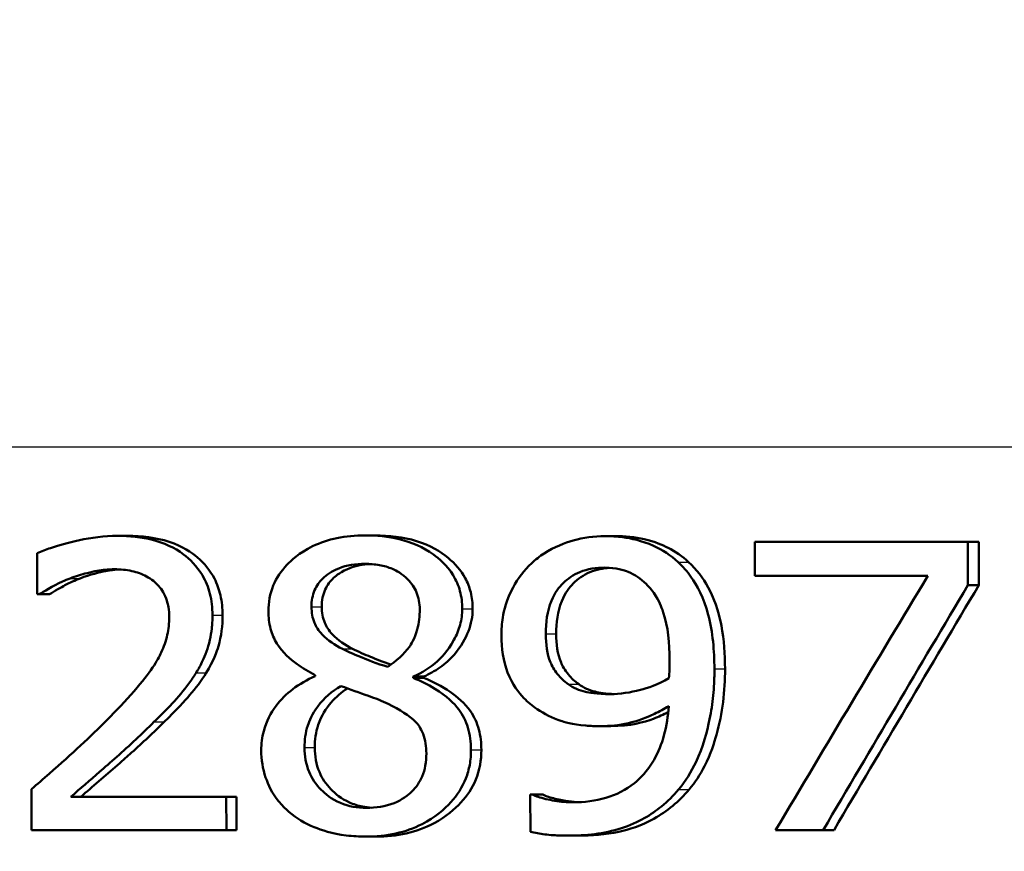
# Model space of a CAD drawing. Header units: millimetres. Extents: x 100 to 2000, y 93 to 2870.
# Tile 17 of 35: x 651.12 to 659.66, y 1535.57 to 1542.79. Entities that reach past the tile are written whole.
import ezdxf

# ---------------------------------------------------------------- set-up
doc = ezdxf.new("R2010")
doc.units = ezdxf.units.MM
doc.header["$LTSCALE"] = 10
for name, color, linetype, lineweight in [('Dimensions(ISO)', 7, 'Continuous', 25), ('Visible Edges(ISO)', 7, 'Continuous', 50), ('Visible Tangent Edges(ISO)', 7, 'Continuous', 25)]:
    doc.layers.add(name, color=color, linetype=linetype, lineweight=lineweight)
doc.styles.add('Text_3.5mm', font='arial.ttf', dxfattribs={"width": 0.9})
doc.dimstyles.new('KS-STANDARD', dxfattribs={"dimscale": 10, "dimtxt": 3.5, "dimasz": 2.5, "dimexe": 3.175, "dimexo": 0, "dimgap": 0.8, "dimtad": 1, "dimdec": 1, "dimrnd": 1e-08, "dimtxsty": 'Text_3.5mm', "dimcen": 0.09, "dimdle": 10, "dimclrd": 7, "dimclre": 7, "dimclrt": 7, "dimadec": 0, "dimazin": 2, "dimtfac": 0.714286, "dimtdec": 4, "dimtmove": 0, "dimatfit": 3, "dimfxl": 0, "dimtolj": 1, "dimlwd": 25, "dimlwe": 25, "dimarcsym": 0})

# ---------------------------------------------------------------- blocks, each defined once
blk = doc.blocks.new('*D7')
at = {"layer": 'Defpoints', "color": 0, "linetype": 'Continuous'}
for p in [(1000.1316, 1734.2363), (1092.792, 1734.2363), (653.366, 1454.56)]:
    blk.add_point(p, dxfattribs=at)
at = {"layer": 'Dimensions(ISO)', "color": 7, "linetype": 'Continuous', "lineweight": 25}
for p, q in [((1000.1316, 1734.2363), (1124.542, 1734.2363)), ((1092.792, 1479.56), (1092.792, 1709.2363)), ((653.366, 1454.56), (1124.542, 1454.56))]:
    blk.add_line(p, q, dxfattribs=at)
at = {"layer": 'Dimensions(ISO)', "color": 7, "linetype": 'Continuous'}
for points in [[(1088.6254, 1709.2363), (1096.9587, 1709.2363), (1092.792, 1734.2363)], [(1088.6254, 1479.56), (1096.9587, 1479.56), (1092.792, 1454.56)]]:
    blk.add_solid(points, dxfattribs=at)
at = {"layer": 'Dimensions(ISO)', "color": 7, "linetype": 'Continuous', "lineweight": 25, "insert": (1066.922, 1568.3647), "char_height": 35, "attachment_point": 4, "rotation": 90, "style": 'Text_3.5mm'}
blk.add_mtext('\\A1;280', dxfattribs=at)

msp = doc.modelspace()

# ---------------------------------------------------------------- linework, layer by layer
at = {"layer": 'Visible Edges(ISO)'}
for p, q in [((651.9698, 1538.3083), (652.0571, 1538.3083)), ((654.1132, 1538.3123), (654.2023, 1538.3123)), ((656.1943, 1538.3063), (656.2856, 1538.3063)), ((657.4948, 1538.2556), (659.3415, 1538.2556)), ((657.4948, 1538.2556), (657.496, 1537.9619)), ((659.3431, 1537.8808), (659.3415, 1538.2556)), ((659.3415, 1538.2556), (659.4365, 1538.2556)), ((659.4365, 1538.2556), (659.4381, 1537.8808)), ((651.2719, 1538.1584), (651.2732, 1537.8018)), ((658.9958, 1537.9619), (657.496, 1537.9619)), ((659.3431, 1537.8808), (659.4381, 1537.8808)), ((651.293, 1537.8018), (651.2732, 1537.8018)), ((651.293, 1537.8018), (651.3798, 1537.8018)), ((653.6822, 1537.1008), (653.6822, 1537.0907)), ((654.5328, 1537.0765), (654.5327, 1537.0867)), ((654.5327, 1537.0867), (654.6223, 1537.0867)), ((654.5328, 1537.0765), (654.6223, 1537.0765)), ((654.6223, 1537.0867), (654.6223, 1537.0765)), ((656.1548, 1536.6572), (656.246, 1536.6572)), ((651.2223, 1536.1102), (651.2237, 1535.7556)), ((651.5645, 1536.0453), (652.9117, 1536.0453)), ((652.9128, 1535.7556), (652.9117, 1536.0453)), ((652.9117, 1536.0453), (652.9998, 1536.0453)), ((652.9998, 1536.0453), (653.0009, 1535.7556)), ((655.5477, 1536.0636), (655.566, 1536.0636)), ((655.5477, 1536.0636), (655.5489, 1535.7414)), ((655.566, 1536.0636), (655.6566, 1536.0636)), ((652.9128, 1535.7556), (651.2237, 1535.7556)), ((652.9128, 1535.7556), (653.0009, 1535.7556)), ((654.1233, 1535.6989), (654.2125, 1535.6989)), ((655.8706, 1535.707), (655.9615, 1535.707)), ((658.0886, 1535.7556), (657.6757, 1535.7556)), ((658.0886, 1535.7556), (658.182, 1535.7556))]:
    msp.add_line(p, q, dxfattribs=at)
for centre, major_axis, ratio, start_param, end_param in [((652.2613, 1490.09), (-44.7037, -90.8604), 0.167217, 4.241645, 4.269839), ((652.2738, 1488.6224), (-44.6562, -92.4324), 0.165451, 4.232114, 4.258943), ((652.2706, 1488.6157), (-44.4669, -92.0406), 0.165451, 4.229357, 4.256344)]:
    msp.add_ellipse(centre, major_axis=major_axis, ratio=ratio, start_param=start_param, end_param=end_param, dxfattribs=at)
for points, knots in [([(651.9698, 1538.3083), (651.7355, 1538.3083), (651.5149, 1538.2448), (651.3491, 1538.1899), (651.3088, 1538.175), (651.2719, 1538.1584)], [-0.05247142, -0.05247142, -0.05247142, -0.05247142, -0.0121494, -0.0121494, 0, 0, 0, 0]), ([(652.7916, 1537.6215), (652.7914, 1537.6839), (652.7848, 1537.7462), (652.7554, 1537.8629), (652.7341, 1537.9163), (652.6565, 1538.0487), (652.5947, 1538.1073), (652.4612, 1538.2077), (652.3701, 1538.2479), (652.1747, 1538.2985), (652.0714, 1538.3083), (651.9698, 1538.3083)], [-0.1058257, -0.1058257, -0.1058257, -0.1058257, -0.092733, -0.092733, -0.0805766, -0.0805766, -0.0605252, -0.0605252, -0.0304683, -0.0304683, 0, 0, 0, 0]), ([(652.0571, 1538.3083), (652.1777, 1538.3083), (652.301, 1538.2946), (652.5351, 1538.2177), (652.6125, 1538.1633), (652.722, 1538.0699), (652.7719, 1538.0088), (652.832, 1537.8916), (652.8492, 1537.8434), (652.8737, 1537.737), (652.8794, 1537.6793), (652.8796, 1537.6215)], [0, 0, 0, 0, 0.0361779, 0.0361779, 0.0738718, 0.0738718, 0.121377, 0.121377, 0.1518091, 0.1518091, 0.1860228, 0.1860228, 0.1860228, 0.1860228]), ([(654.1132, 1538.3123), (654.0317, 1538.3123), (653.95, 1538.3054), (653.7974, 1538.2735), (653.727, 1538.2505), (653.5437, 1538.1611), (653.4715, 1538.092), (653.3872, 1538.0033), (653.347, 1537.944), (653.2901, 1537.8057), (653.2772, 1537.7309), (653.2775, 1537.6539)], [-0.07784759, -0.07784759, -0.07784759, -0.07784759, -0.06842149, -0.06842149, -0.05982318, -0.05982318, -0.04484958, -0.04484958, -0.02309886, -0.02309886, 0, 0, 0, 0]), ([(654.9582, 1537.6762), (654.958, 1537.7282), (654.9518, 1537.7797), (654.925, 1537.8783), (654.9053, 1537.9239), (654.8248, 1538.0554), (654.7538, 1538.1136), (654.6197, 1538.2112), (654.5184, 1538.254), (654.3137, 1538.3031), (654.2129, 1538.3123), (654.1132, 1538.3123)], [-0.09594154, -0.09594154, -0.09594154, -0.09594154, -0.08770092, -0.08770092, -0.0797599, -0.0797599, -0.06325866, -0.06325866, -0.02995389, -0.02995389, 0, 0, 0, 0]), ([(654.2023, 1538.3123), (654.3227, 1538.3123), (654.4449, 1538.299), (654.6825, 1538.2258), (654.77, 1538.1718), (654.8954, 1538.0683), (654.9466, 1538.01), (655.0046, 1537.9024), (655.0204, 1537.8615), (655.0427, 1537.7719), (655.048, 1537.7243), (655.0482, 1537.6762)], [0, 0, 0, 0, 0.0361706, 0.0361706, 0.0747065, 0.0747065, 0.1102177, 0.1102177, 0.1303239, 0.1303239, 0.1521756, 0.1521756, 0.1521756, 0.1521756]), ([(656.1943, 1538.3063), (656.1011, 1538.3063), (656.0097, 1538.2932), (655.8476, 1538.2472), (655.7561, 1538.2134), (655.6294, 1538.1311), (655.5935, 1538.1029), (655.5604, 1538.0713)], [-0.08464271, -0.08464271, -0.08464271, -0.08464271, -0.04541096, -0.04541096, -0.01377529, -0.01377529, 0, 0, 0, 0]), ([(656.8294, 1538.0814), (656.7658, 1538.14), (656.6942, 1538.1866), (656.5136, 1538.2683), (656.4191, 1538.2873), (656.2995, 1538.3032), (656.2469, 1538.3063), (656.1943, 1538.3063)], [-0.05226118, -0.05226118, -0.05226118, -0.05226118, -0.03638843, -0.03638843, -0.01584921, -0.01584921, 0, 0, 0, 0]), ([(656.2856, 1538.3063), (656.3698, 1538.3063), (656.454, 1538.2983), (656.6286, 1538.2584), (656.6964, 1538.2287), (656.8077, 1538.1721), (656.8675, 1538.1309), (656.9213, 1538.0814)], [0, 0, 0, 0, 0.02539197, 0.02539197, 0.05401777, 0.05401777, 0.09447386, 0.09447386, 0.09447386, 0.09447386]), ([(657.1447, 1537.1555), (657.1441, 1537.3093), (657.1311, 1537.4739), (657.0518, 1537.7738), (656.9927, 1537.8799), (656.9085, 1537.9996), (656.8713, 1538.0426), (656.8294, 1538.0814)], [-0.07042451, -0.07042451, -0.07042451, -0.07042451, -0.04400418, -0.04400418, -0.01719685, -0.01719685, 0, 0, 0, 0]), ([(656.9213, 1538.0814), (656.9899, 1538.0181), (657.0454, 1537.9438), (657.164, 1537.7246), (657.193, 1537.5932), (657.228, 1537.4074), (657.2365, 1537.2789), (657.237, 1537.1555)], [0, 0, 0, 0, 0.0281093, 0.0281093, 0.0749167, 0.0749167, 0.1630698, 0.1630698, 0.1630698, 0.1630698]), ([(651.5573, 1537.9396), (651.6054, 1537.9579), (651.6545, 1537.9733), (651.7693, 1538.0026), (651.8177, 1538.0103), (651.8873, 1538.0172), (651.9158, 1538.0186), (651.9443, 1538.0186)], [-0.03049199, -0.03049199, -0.03049199, -0.03049199, -0.02097219, -0.02097219, -0.00856402, -0.00856402, 0, 0, 0, 0]), ([(651.9871, 1538.0174), (651.9461, 1538.0153), (651.9054, 1538.0103), (651.8139, 1537.9929), (651.733, 1537.9733), (651.6443, 1537.9396)], [0.00446138, 0.00446138, 0.00446138, 0.00446138, 0.01680627, 0.01680627, 0.03238192, 0.03238192, 0.03238192, 0.03238192]), ([(651.9443, 1538.0186), (651.9943, 1538.0186), (652.0445, 1538.014), (652.1373, 1537.9932), (652.1801, 1537.9781), (652.2411, 1537.9451), (652.2611, 1537.9321), (652.28, 1537.9173)], [-0.03591287, -0.03591287, -0.03591287, -0.03591287, -0.02081583, -0.02081583, -0.00719289, -0.00719289, 0, 0, 0, 0]), ([(653.6506, 1537.6924), (653.6505, 1537.7179), (653.6525, 1537.7434), (653.6617, 1537.7919), (653.6685, 1537.8147), (653.6945, 1537.8753), (653.7183, 1537.9091), (653.7786, 1537.9676), (653.8241, 1538.0011), (653.9578, 1538.0545), (654.0351, 1538.0652), (654.1119, 1538.0652)], [-0.08708759, -0.08708759, -0.08708759, -0.08708759, -0.07485761, -0.07485761, -0.06339213, -0.06339213, -0.04321848, -0.04321848, -0.02306583, -0.02306583, 0, 0, 0, 0]), ([(654.1572, 1538.064), (654.0976, 1538.0606), (654.0383, 1538.05), (653.9093, 1538.0009), (653.8645, 1537.9637), (653.812, 1537.915), (653.7872, 1537.8818), (653.7593, 1537.8209), (653.7518, 1537.7974), (653.7415, 1537.7465), (653.7392, 1537.7195), (653.7393, 1537.6924)], [0.0043852, 0.0043852, 0.0043852, 0.0043852, 0.0223124, 0.0223124, 0.0458015, 0.0458015, 0.0793438, 0.0793438, 0.0991219, 0.0991219, 0.1206606, 0.1206606, 0.1206606, 0.1206606]), ([(654.1119, 1538.0652), (654.1551, 1538.0652), (654.1988, 1538.062), (654.2794, 1538.0475), (654.3168, 1538.0371), (654.3874, 1538.0069), (654.4372, 1537.9803), (654.5177, 1537.8975), (654.5435, 1537.8599), (654.5807, 1537.7711), (654.5893, 1537.7223), (654.5895, 1537.6721)], [-0.09441626, -0.09441626, -0.09441626, -0.09441626, -0.07080408, -0.07080408, -0.04974109, -0.04974109, -0.02890628, -0.02890628, -0.01504647, -0.01504647, 0, 0, 0, 0]), ([(655.5604, 1538.0713), (655.495, 1538.0101), (655.4413, 1537.94), (655.341, 1537.7546), (655.3191, 1537.6604), (655.3007, 1537.5479), (655.297, 1537.4956), (655.2972, 1537.4432)], [-0.04788329, -0.04788329, -0.04788329, -0.04788329, -0.0342125, -0.0342125, -0.01571951, -0.01571951, 0, 0, 0, 0]), ([(655.6821, 1537.4574), (655.6817, 1537.5544), (655.6939, 1537.655), (655.7607, 1537.8179), (655.7993, 1537.8651), (655.873, 1537.9388), (655.9223, 1537.9715), (656.0464, 1538.0219), (656.1196, 1538.0328), (656.1931, 1538.0328)], [-0.06962306, -0.06962306, -0.06962306, -0.06962306, -0.05346258, -0.05346258, -0.04031659, -0.04031659, -0.02215604, -0.02215604, 0, 0, 0, 0]), ([(656.2377, 1538.0313), (656.1786, 1538.0273), (656.1203, 1538.0155), (656.0101, 1537.9697), (655.9614, 1537.9368), (655.8894, 1537.8641), (655.8505, 1537.8166), (655.7843, 1537.6528), (655.7725, 1537.5533), (655.7728, 1537.4574)], [0.00469889, 0.00469889, 0.00469889, 0.00469889, 0.02260466, 0.02260466, 0.04062661, 0.04062661, 0.05333648, 0.05333648, 0.06847657, 0.06847657, 0.06847657, 0.06847657]), ([(656.1931, 1538.0328), (656.2934, 1538.0328), (656.3611, 1538.0108), (656.4543, 1537.9737), (656.5065, 1537.9349), (656.5519, 1537.8909)], [-0.03021464, -0.03021464, -0.03021464, -0.03021464, -0.01902724, -0.01902724, 0, 0, 0, 0]), ([(651.293, 1537.8018), (651.3236, 1537.8215), (651.4045, 1537.8735), (651.5127, 1537.9223), (651.5348, 1537.9313), (651.5573, 1537.9396)], [-0.03560935, -0.03560935, -0.03560935, -0.03560935, -0.00718593, -0.00718593, 0, 0, 0, 0]), ([(651.6443, 1537.9396), (651.5991, 1537.923), (651.5554, 1537.9033), (651.4802, 1537.8627), (651.4217, 1537.8288), (651.3798, 1537.8018)], [0, 0, 0, 0, 0.01442126, 0.01442126, 0.02563672, 0.02563672, 0.02563672, 0.02563672]), ([(652.28, 1537.9173), (652.3142, 1537.8905), (652.342, 1537.8582), (652.3926, 1537.7707), (652.4043, 1537.7229), (652.4147, 1537.6612), (652.4169, 1537.6322), (652.417, 1537.6033)], [-0.02638412, -0.02638412, -0.02638412, -0.02638412, -0.01877665, -0.01877665, -0.00867799, -0.00867799, 0, 0, 0, 0]), ([(656.5519, 1537.8909), (656.5854, 1537.8603), (656.6134, 1537.8245), (656.6733, 1537.7253), (656.6936, 1537.6664), (656.742, 1537.5229), (656.7556, 1537.3756), (656.7562, 1537.2305)], [-0.05695269, -0.05695269, -0.05695269, -0.05695269, -0.05169473, -0.05169473, -0.04354074, -0.04354074, 0, 0, 0, 0]), ([(653.2775, 1537.6539), (653.2777, 1537.6027), (653.2832, 1537.5515), (653.3083, 1537.4562), (653.3264, 1537.4131), (653.3997, 1537.2961), (653.4685, 1537.238), (653.5749, 1537.1608), (653.6282, 1537.129), (653.6822, 1537.1008)], [-0.06240016, -0.06240016, -0.06240016, -0.06240016, -0.05045474, -0.05045474, -0.03944516, -0.03944516, -0.0182653, -0.0182653, 0, 0, 0, 0]), ([(653.9181, 1537.3277), (653.8553, 1537.3601), (653.7926, 1537.4011), (653.7103, 1537.4879), (653.6901, 1537.5211), (653.6584, 1537.5976), (653.6508, 1537.6447), (653.6506, 1537.6924)], [-0.04016708, -0.04016708, -0.04016708, -0.04016708, -0.02487013, -0.02487013, -0.0143256, -0.0143256, 0, 0, 0, 0]), ([(653.7393, 1537.6924), (653.7395, 1537.6445), (653.7472, 1537.5973), (653.7792, 1537.5204), (653.7992, 1537.4882), (653.88, 1537.402), (653.9435, 1537.3605), (654.0071, 1537.3277)], [0, 0, 0, 0, 0.01437707, 0.01437707, 0.02499845, 0.02499845, 0.04138189, 0.04138189, 0.04138189, 0.04138189]), ([(654.5895, 1537.6721), (654.5897, 1537.6128), (654.5833, 1537.5536), (654.5457, 1537.4143), (654.5125, 1537.3643), (654.453, 1537.2802), (654.386, 1537.2222), (654.3123, 1537.1717)], [-0.03968028, -0.03968028, -0.03968028, -0.03968028, -0.03439255, -0.03439255, -0.02681683, -0.02681683, 0, 0, 0, 0]), ([(654.5327, 1537.0867), (654.6094, 1537.1213), (654.6811, 1537.1655), (654.7684, 1537.2446), (654.8321, 1537.3057), (654.9088, 1537.4471), (654.9273, 1537.4914), (654.9459, 1537.5599), (654.9504, 1537.5824), (654.9568, 1537.6287), (654.9583, 1537.6524), (654.9582, 1537.6762)], [-0.1471896, -0.1471896, -0.1471896, -0.1471896, -0.0623243, -0.0623243, -0.0284324, -0.0284324, -0.0140247, -0.0140247, -0.007142, -0.007142, 0, 0, 0, 0]), ([(655.0482, 1537.6762), (655.0485, 1537.6088), (655.0354, 1537.5436), (654.9885, 1537.4223), (654.9488, 1537.3468), (654.8505, 1537.235), (654.8094, 1537.1987), (654.7198, 1537.1356), (654.672, 1537.1091), (654.6223, 1537.0867)], [0, 0, 0, 0, 0.02022717, 0.02022717, 0.03903149, 0.03903149, 0.05007577, 0.05007577, 0.06101177, 0.06101177, 0.06101177, 0.06101177]), ([(652.417, 1537.6033), (652.4172, 1537.551), (652.4115, 1537.4993), (652.3883, 1537.396), (652.3706, 1537.3456), (652.3149, 1537.2259), (652.2569, 1537.1279), (652.039, 1536.8774), (651.9571, 1536.7913), (651.8784, 1536.7119)], [-0.1883161, -0.1883161, -0.1883161, -0.1883161, -0.1444186, -0.1444186, -0.0994443, -0.0994443, -0.0335419, -0.0335419, 0, 0, 0, 0]), ([(652.6506, 1537.1211), (652.6716, 1537.1543), (652.6903, 1537.1887), (652.7278, 1537.2694), (652.7526, 1537.3316), (652.7767, 1537.4379), (652.7821, 1537.4712), (652.7877, 1537.5224), (652.7891, 1537.5401), (652.7912, 1537.579), (652.7917, 1537.6003), (652.7916, 1537.6215)], [-0.06223592, -0.06223592, -0.06223592, -0.06223592, -0.04438898, -0.04438898, -0.02181994, -0.02181994, -0.01168873, -0.01168873, -0.00637489, -0.00637489, 0, 0, 0, 0]), ([(652.8796, 1537.6215), (652.8799, 1537.5301), (652.8694, 1537.4387), (652.8292, 1537.3056), (652.8004, 1537.219), (652.7385, 1537.1211)], [0, 0, 0, 0, 0.02741822, 0.02741822, 0.04172249, 0.04172249, 0.04172249, 0.04172249]), ([(655.2972, 1537.4432), (655.2976, 1537.3343), (655.3122, 1537.2236), (655.3919, 1537.0174), (655.4486, 1536.9465), (655.5269, 1536.8651), (655.5653, 1536.8332), (655.6067, 1536.805)], [-0.05230804, -0.05230804, -0.05230804, -0.05230804, -0.03395194, -0.03395194, -0.01505873, -0.01505873, 0, 0, 0, 0]), ([(655.8769, 1537.0218), (655.8426, 1537.0465), (655.8113, 1537.0749), (655.7529, 1537.1465), (655.7346, 1537.183), (655.6934, 1537.2833), (655.6825, 1537.3695), (655.6821, 1537.4574)], [-0.04448121, -0.04448121, -0.04448121, -0.04448121, -0.03618671, -0.03618671, -0.026362, -0.026362, 0, 0, 0, 0]), ([(655.7728, 1537.4574), (655.7732, 1537.3692), (655.7842, 1537.2825), (655.8263, 1537.1808), (655.8454, 1537.1437), (655.9041, 1537.0731), (655.9345, 1537.0457), (655.9678, 1537.0218)], [0, 0, 0, 0, 0.02647291, 0.02647291, 0.03676762, 0.03676762, 0.04506944, 0.04506944, 0.04506944, 0.04506944]), ([(654.3123, 1537.1717), (654.2171, 1537.1994), (654.129, 1537.2356), (654.0449, 1537.2703), (653.9676, 1537.3029), (653.9181, 1537.3277)], [-0.02811606, -0.02811606, -0.02811606, -0.02811606, -0.01664337, -0.01664337, 0, 0, 0, 0]), ([(654.0071, 1537.3277), (654.0514, 1537.3056), (654.1171, 1537.2775), (654.2053, 1537.2407), (654.269, 1537.2147), (654.3397, 1537.1911)], [0, 0, 0, 0, 0.0148801, 0.0148801, 0.02942019, 0.02942019, 0.02942019, 0.02942019]), ([(656.7562, 1537.2305), (656.7562, 1537.2304), (656.7562, 1537.2304), (656.7562, 1537.2234), (656.7562, 1537.2166), (656.7561, 1537.1861), (656.7555, 1537.1619), (656.7539, 1537.1307), (656.7521, 1537.0968), (656.7499, 1537.0725)], [-0.03668149, -0.03668149, -0.03668149, -0.03668149, -0.03661755, -0.03661755, -0.0300294, -0.0300294, -0.00732583, -0.00732583, 0, 0, 0, 0]), ([(656.8327, 1536.1061), (656.8942, 1536.1793), (656.9443, 1536.2606), (657.0457, 1536.4765), (657.0811, 1536.6084), (657.1169, 1536.7858), (657.1269, 1536.8536), (657.1372, 1536.9568), (657.1399, 1536.9919), (657.1439, 1537.0698), (657.1449, 1537.1127), (657.1447, 1537.1555)], [-0.100314, -0.100314, -0.100314, -0.100314, -0.0777073, -0.0777073, -0.0439892, -0.0439892, -0.0234125, -0.0234125, -0.0128607, -0.0128607, 0, 0, 0, 0]), ([(657.237, 1537.1555), (657.2378, 1536.9614), (657.2149, 1536.7696), (657.1446, 1536.5161), (657.113, 1536.4159), (657.0214, 1536.2369), (656.9771, 1536.1685), (656.9246, 1536.1061)], [0, 0, 0, 0, 0.05824294, 0.05824294, 0.0789441, 0.0789441, 0.09310394, 0.09310394, 0.09310394, 0.09310394]), ([(652.2847, 1536.6936), (652.3923, 1536.7982), (652.4987, 1536.9057), (652.6098, 1537.0573), (652.631, 1537.0887), (652.6506, 1537.1211)], [-0.05637346, -0.05637346, -0.05637346, -0.05637346, -0.01136091, -0.01136091, 0, 0, 0, 0]), ([(652.7385, 1537.1211), (652.6962, 1537.0517), (652.6469, 1536.9862), (652.5551, 1536.8809), (652.4767, 1536.795), (652.3722, 1536.6936)], [0, 0, 0, 0, 0.02438599, 0.02438599, 0.04194053, 0.04194053, 0.04194053, 0.04194053]), ([(653.6822, 1537.0907), (653.6134, 1537.0604), (653.5474, 1537.0233), (653.433, 1536.9362), (653.3844, 1536.8883), (653.2986, 1536.7726), (653.2593, 1536.6996), (653.2215, 1536.5598), (653.2146, 1536.5035), (653.2148, 1536.4465)], [-0.09370011, -0.09370011, -0.09370011, -0.09370011, -0.067436, -0.067436, -0.04346064, -0.04346064, -0.01712732, -0.01712732, 0, 0, 0, 0]), ([(655.0337, 1536.4525), (655.0335, 1536.5177), (655.0257, 1536.583), (654.9893, 1536.7025), (654.9632, 1536.7552), (654.8874, 1536.8556), (654.8221, 1536.9197), (654.6608, 1537.0189), (654.5971, 1537.05), (654.5328, 1537.0765)], [-0.1248859, -0.1248859, -0.1248859, -0.1248859, -0.0894099, -0.0894099, -0.0569174, -0.0569174, -0.0209263, -0.0209263, 0, 0, 0, 0]), ([(654.6223, 1537.0765), (654.7025, 1537.0435), (654.782, 1537.0033), (654.9141, 1536.9123), (654.9801, 1536.857), (655.0623, 1536.7385), (655.0861, 1536.6854), (655.117, 1536.5713), (655.1236, 1536.5119), (655.1238, 1536.4525)], [0, 0, 0, 0, 0.02606205, 0.02606205, 0.04819963, 0.04819963, 0.06345256, 0.06345256, 0.07881893, 0.07881893, 0.07881893, 0.07881893]), ([(656.7499, 1537.0725), (656.6576, 1537.018), (656.5639, 1536.9885), (656.4168, 1536.9495), (656.3276, 1536.9347), (656.239, 1536.9347)], [-0.04589887, -0.04589887, -0.04589887, -0.04589887, -0.0267017, -0.0267017, 0, 0, 0, 0]), ([(653.59, 1536.4708), (653.5898, 1536.5362), (653.5984, 1536.6006), (653.6306, 1536.7008), (653.6546, 1536.7619), (653.7591, 1536.9014), (653.828, 1536.9593), (653.9058, 1537.0056)], [-0.09343777, -0.09343777, -0.09343777, -0.09343777, -0.0522832, -0.0522832, -0.02718995, -0.02718995, 0, 0, 0, 0]), ([(653.9621, 1536.9852), (653.9097, 1536.9505), (653.8617, 1536.9099), (653.7773, 1536.8124), (653.7358, 1536.7488), (653.6876, 1536.6049), (653.6784, 1536.5383), (653.6787, 1536.4708)], [0.00386354, 0.00386354, 0.00386354, 0.00386354, 0.02279658, 0.02279658, 0.04255955, 0.04255955, 0.05842569, 0.05842569, 0.05842569, 0.05842569]), ([(653.9058, 1537.0056), (653.9856, 1536.9765), (654.0656, 1536.9477), (654.1996, 1536.9006), (654.2645, 1536.8758), (654.3158, 1536.8496)], [-0.04308107, -0.04308107, -0.04308107, -0.04308107, -0.01732078, -0.01732078, 0, 0, 0, 0]), ([(656.239, 1536.9347), (656.1268, 1536.9347), (656.053, 1536.9491), (655.9716, 1536.9676), (655.922, 1536.9896), (655.8769, 1537.0218)], [-0.02514046, -0.02514046, -0.02514046, -0.02514046, -0.01667784, -0.01667784, 0, 0, 0, 0]), ([(655.9678, 1537.0218), (656.0112, 1536.9909), (656.0589, 1536.9693), (656.1455, 1536.9483), (656.2034, 1536.9388), (656.2797, 1536.9357)], [0, 0, 0, 0, 0.01604692, 0.01604692, 0.02687105, 0.02687105, 0.02687105, 0.02687105]), ([(654.3158, 1536.8496), (654.4169, 1536.8008), (654.4999, 1536.7489), (654.5732, 1536.6729), (654.5988, 1536.6413), (654.639, 1536.5373), (654.6464, 1536.4779), (654.6467, 1536.4201)], [-0.07478976, -0.07478976, -0.07478976, -0.07478976, -0.03342503, -0.03342503, -0.01733596, -0.01733596, 0, 0, 0, 0]), ([(655.6067, 1536.805), (655.671, 1536.7623), (655.7402, 1536.7265), (655.8347, 1536.6959), (655.909, 1536.6728), (656.0705, 1536.6588), (656.1127, 1536.6572), (656.1548, 1536.6572)], [-0.1747523, -0.1747523, -0.1747523, -0.1747523, -0.0488437, -0.0488437, -0.0126762, -0.0126762, 0, 0, 0, 0]), ([(656.7485, 1536.8314), (656.7424, 1536.7457), (656.7295, 1536.6597), (656.6868, 1536.5034), (656.659, 1536.4323), (656.5627, 1536.263), (656.4967, 1536.2001), (656.3779, 1536.1033), (656.2947, 1536.0614), (656.1123, 1536.0074), (656.0158, 1535.9967), (655.9201, 1535.9967)], [-0.09901223, -0.09901223, -0.09901223, -0.09901223, -0.08625791, -0.08625791, -0.0749409, -0.0749409, -0.05731269, -0.05731269, -0.02885023, -0.02885023, 0, 0, 0, 0]), ([(656.1548, 1536.6572), (656.2368, 1536.6572), (656.3188, 1536.665), (656.4477, 1536.6945), (656.5238, 1536.716), (656.6668, 1536.7847), (656.7082, 1536.8073), (656.7485, 1536.8314)], [-0.1027099, -0.1027099, -0.1027099, -0.1027099, -0.0477852, -0.0477852, -0.0141394, -0.0141394, 0, 0, 0, 0]), ([(656.7438, 1536.7781), (656.7027, 1536.7572), (656.6606, 1536.7383), (656.5335, 1536.6903), (656.415, 1536.6572), (656.246, 1536.6572)], [0.01102328, 0.01102328, 0.01102328, 0.01102328, 0.02480348, 0.02480348, 0.05195183, 0.05195183, 0.05195183, 0.05195183]), ([(651.8784, 1536.7119), (651.7302, 1536.5623), (651.5794, 1536.4235), (651.3254, 1536.1998), (651.2739, 1536.1548), (651.2223, 1536.1102)], [-0.1015489, -0.1015489, -0.1015489, -0.1015489, -0.0204715, -0.0204715, 0, 0, 0, 0]), ([(651.5645, 1536.0453), (651.643, 1536.1125), (651.7325, 1536.1902), (651.9007, 1536.3368), (652.0186, 1536.4399), (652.1804, 1536.5915), (652.2331, 1536.6422), (652.2847, 1536.6936)], [-0.1077634, -0.1077634, -0.1077634, -0.1077634, -0.0665303, -0.0665303, -0.0218517, -0.0218517, 0, 0, 0, 0]), ([(652.3722, 1536.6936), (652.2812, 1536.603), (652.1865, 1536.5142), (652.0482, 1536.3897), (652.0271, 1536.3711), (651.8635, 1536.2283), (651.7492, 1536.1289), (651.6514, 1536.0453)], [0, 0, 0, 0, 0.03853397, 0.03853397, 0.05584149, 0.05584149, 0.08611001, 0.08611001, 0.08611001, 0.08611001]), ([(654.1269, 1535.9481), (654.0495, 1535.9481), (653.9737, 1535.9605), (653.8219, 1536.0241), (653.7674, 1536.0715), (653.6896, 1536.1505), (653.6544, 1536.2022), (653.6021, 1536.3276), (653.5903, 1536.3985), (653.59, 1536.4708)], [-0.0675529, -0.0675529, -0.0675529, -0.0675529, -0.05496348, -0.05496348, -0.04078328, -0.04078328, -0.02168935, -0.02168935, 0, 0, 0, 0]), ([(653.6787, 1536.4708), (653.6789, 1536.3981), (653.6909, 1536.3268), (653.7427, 1536.2036), (653.7761, 1536.1539), (653.8556, 1536.0712), (653.9085, 1536.0274), (654.0161, 1535.9791), (654.0544, 1535.9672), (654.1202, 1535.9543), (654.1468, 1535.951), (654.1735, 1535.9494)], [0, 0, 0, 0, 0.02181256, 0.02181256, 0.04009478, 0.04009478, 0.05623849, 0.05623849, 0.06460214, 0.06460214, 0.07017119, 0.07017119, 0.07017119, 0.07017119]), ([(653.2148, 1536.4465), (653.2151, 1536.3665), (653.2274, 1536.2884), (653.2751, 1536.1479), (653.3096, 1536.0764), (653.3917, 1535.9733), (653.422, 1535.9421), (653.4549, 1535.9136)], [-0.07051959, -0.07051959, -0.07051959, -0.07051959, -0.03957169, -0.03957169, -0.01307858, -0.01307858, 0, 0, 0, 0]), ([(654.1233, 1535.6989), (654.2105, 1535.6989), (654.2975, 1535.707), (654.4617, 1535.7436), (654.5378, 1535.7703), (654.7233, 1535.8655), (654.8058, 1535.9384), (654.9145, 1536.0577), (654.9592, 1536.1267), (655.0042, 1536.2424), (655.0152, 1536.2815), (655.0304, 1536.3649), (655.0339, 1536.4086), (655.0337, 1536.4525)], [-0.1048745, -0.1048745, -0.1048745, -0.1048745, -0.0888232, -0.0888232, -0.0738936, -0.0738936, -0.0504035, -0.0504035, -0.0254312, -0.0254312, -0.0131709, -0.0131709, 0, 0, 0, 0]), ([(654.6467, 1536.4201), (654.6468, 1536.3847), (654.6441, 1536.3492), (654.6318, 1536.2821), (654.6228, 1536.2507), (654.589, 1536.1708), (654.5591, 1536.1271), (654.4875, 1536.0569), (654.4383, 1536.0185), (654.291, 1535.9596), (654.2087, 1535.9481), (654.1269, 1535.9481)], [-0.1084796, -0.1084796, -0.1084796, -0.1084796, -0.0908353, -0.0908353, -0.074534, -0.074534, -0.0476394, -0.0476394, -0.0245881, -0.0245881, 0, 0, 0, 0]), ([(655.1238, 1536.4525), (655.1241, 1536.3629), (655.109, 1536.2758), (655.0443, 1536.119), (655.0006, 1536.0531), (654.895, 1535.9381), (654.8172, 1535.8701), (654.6369, 1535.7737), (654.5562, 1535.7447), (654.3868, 1535.707), (654.2997, 1535.6989), (654.2125, 1535.6989)], [0, 0, 0, 0, 0.0269002, 0.0269002, 0.0508982, 0.0508982, 0.0737838, 0.0737838, 0.0905092, 0.0905092, 0.1074099, 0.1074099, 0.1074099, 0.1074099]), ([(655.9201, 1535.9967), (655.8657, 1535.9967), (655.8116, 1536.0011), (655.7089, 1536.0181), (655.6557, 1536.0307), (655.5994, 1536.0491), (655.5816, 1536.0557), (655.566, 1536.0636)], [-0.03174278, -0.03174278, -0.03174278, -0.03174278, -0.01788664, -0.01788664, -0.00523626, -0.00523626, 0, 0, 0, 0]), ([(655.6566, 1536.0636), (655.686, 1536.0488), (655.726, 1536.0368), (655.8487, 1536.0067), (655.9208, 1535.9999), (655.968, 1535.9977)], [0, 0, 0, 0, 0.00990439, 0.00990439, 0.03219323, 0.03219323, 0.03219323, 0.03219323]), ([(655.8706, 1535.707), (656.0268, 1535.707), (656.1888, 1535.7236), (656.4879, 1535.8196), (656.6006, 1535.8918), (656.7391, 1536.0047), (656.788, 1536.0532), (656.8327, 1536.1061)], [-0.08638102, -0.08638102, -0.08638102, -0.08638102, -0.05376424, -0.05376424, -0.02080932, -0.02080932, 0, 0, 0, 0]), ([(656.9246, 1536.1061), (656.838, 1536.0035), (656.7365, 1535.9191), (656.5079, 1535.7923), (656.4046, 1535.7603), (656.1997, 1535.7164), (656.0794, 1535.707), (655.9615, 1535.707)], [0, 0, 0, 0, 0.0403689, 0.0403689, 0.0787272, 0.0787272, 0.1280246, 0.1280246, 0.1280246, 0.1280246]), ([(653.4549, 1535.9136), (653.5204, 1535.8571), (653.5945, 1535.8135), (653.7371, 1535.7547), (653.8276, 1535.7245), (654.0093, 1535.702), (654.0663, 1535.6989), (654.1233, 1535.6989)], [-0.1032817, -0.1032817, -0.1032817, -0.1032817, -0.0549772, -0.0549772, -0.0171219, -0.0171219, 0, 0, 0, 0]), ([(655.5489, 1535.7414), (655.5896, 1535.7302), (655.6312, 1535.7226), (655.7212, 1535.712), (655.775, 1535.7094), (655.827, 1535.7074), (655.8489, 1535.707), (655.8706, 1535.707)], [-0.0236186, -0.0236186, -0.0236186, -0.0236186, -0.01568239, -0.01568239, -0.00655316, -0.00655316, 0, 0, 0, 0])]:
    msp.add_open_spline(points, degree=3, knots=knots, dxfattribs=at)
at = {"layer": 'Visible Tangent Edges(ISO)'}
for p, q in [((698.9752, 1539.079), (635.7722, 1539.079)), ((656.8294, 1538.0814), (656.9213, 1538.0814)), ((651.5573, 1537.9396), (651.6443, 1537.9396)), ((653.6506, 1537.6924), (653.7393, 1537.6924)), ((654.9582, 1537.6762), (655.0482, 1537.6762)), ((652.7916, 1537.6215), (652.8796, 1537.6215)), ((655.6821, 1537.4574), (655.7728, 1537.4574)), ((653.9181, 1537.3277), (654.0071, 1537.3277)), ((657.1447, 1537.1555), (657.237, 1537.1555)), ((652.6506, 1537.1211), (652.7385, 1537.1211)), ((655.8769, 1537.0218), (655.9678, 1537.0218)), ((652.2847, 1536.6936), (652.3722, 1536.6936)), ((653.59, 1536.4708), (653.6787, 1536.4708)), ((655.0337, 1536.4525), (655.1238, 1536.4525)), ((656.8327, 1536.1061), (656.9246, 1536.1061))]:
    msp.add_line(p, q, dxfattribs=at)

# ---------------------------------------------------------------- dimensions: what is measured, and where the dimension line sits
at = {"layer": 'Dimensions(ISO)', "color": 7, "linetype": 'Continuous', "lineweight": 25}
dim = msp.add_linear_dim(base=(1092.792, 1734.2363), p1=(653.366, 1454.56), p2=(1000.1316, 1734.2363), angle=90, dimstyle='KS-STANDARD', override={"dimgap": 0.8, "dimdec": 0, "dimtol": 0, "dimlim": 0, "dimtp": 0, "dimtm": 0, "dimtdec": 4, "dimtofl": 0, "dimatfit": 1}, dxfattribs=at)
dim.commit()
dim.dimension.update_dxf_attribs({"geometry": '*D7', "text_midpoint": (1092.792, 1603.3778), "dimtype": 160})

doc.saveas('drawing.dxf')
